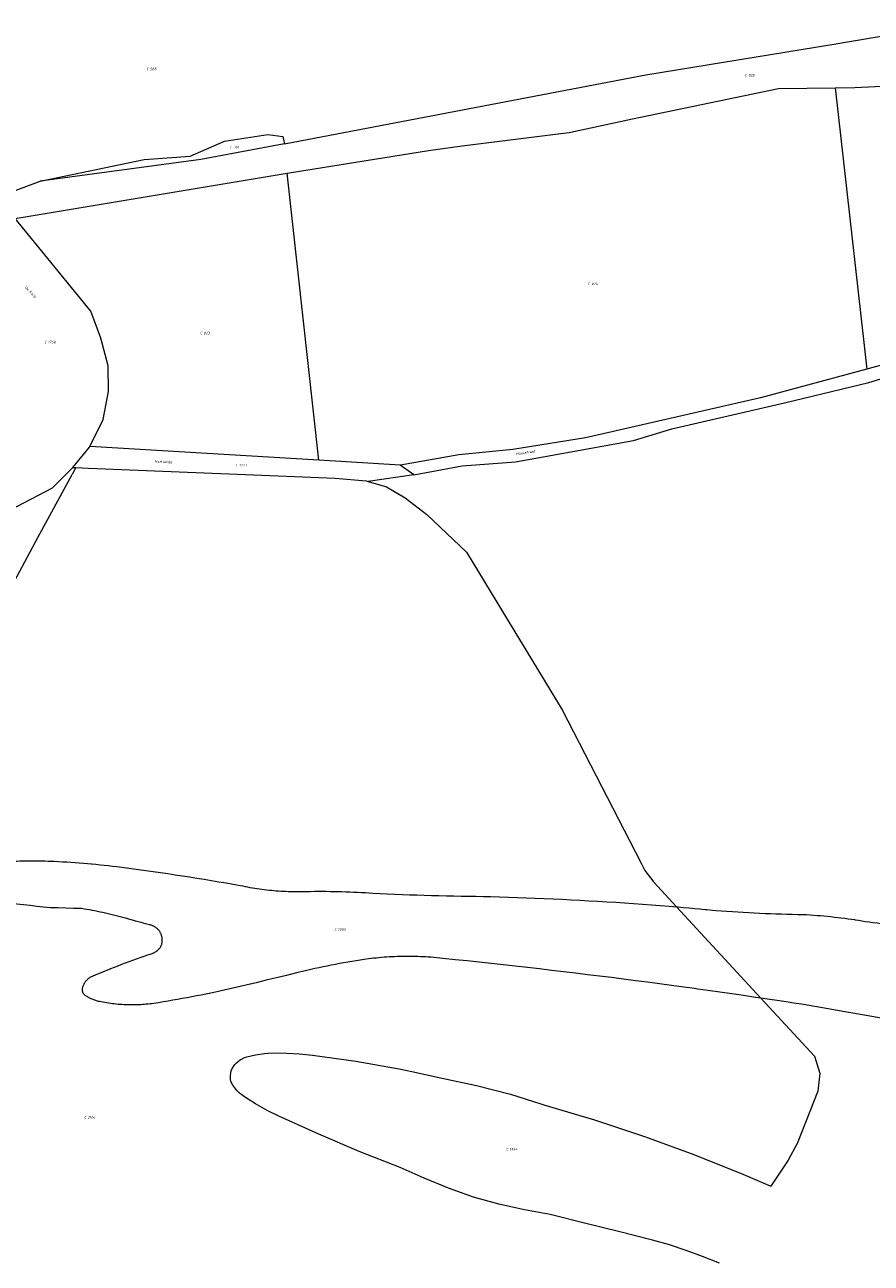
# Model space of a CAD drawing. Header units: metres. Extents: x 200548 to 205192, y 394703 to 399160.
# Tile 11 of 38: x 203862 to 204157, y 395159 to 395591. Entities that reach past the tile are written whole.
import ezdxf
from ezdxf.enums import TextEntityAlignment as Align
from ezdxf.lldxf.tags import DXFTag

# ---------------------------------------------------------------- set-up
doc = ezdxf.new("R2010")
doc.units = ezdxf.units.M
doc.layers.get('0').update_dxf_attribs({"lineweight": 25})
for name, color, linetype, lineweight in [('B-WE-KG-GRENS_PERCEEL-G', 150, 'KG-PERCEEL', 18), ('B-WE-KG-GRENS_PERCEEL-S', 150, 'Continuous', 25), ('B-WE-OG-BEBOUWING_STRAATNAAM-T18', 10, 'Continuous', 18)]:
    doc.layers.add(name, color=color, linetype=linetype, lineweight=lineweight)
doc.styles.add('NLCS-ISO', font='NLCS-ISO.ttf')
doc.styles.add('NLCS-ISO-M500-T18', font='NLCS-ISO.ttf', dxfattribs={"height": 0.9})
doc.styles.get("Standard").update_dxf_attribs({"font": 'NLCS-ISO.ttf'})
tags = doc.linetypes.add('KG-PERCEEL', pattern='A,5.5,-2,["P",Standard,S=1.8,R=0,X=-0.5,Y=-0.9],-2,5.5,-2,[5,NLCS.shx,S=0.75,R=0,X=0,Y=0],-2', length=19).pattern_tags.tags
tags[6] = DXFTag(74, 10)

# ---------------------------------------------------------------- blocks, each defined once
blk = doc.blocks.new('SKG-PERCEELNUMMER-SO')
at = {"style": 'NLCS-ISO', "oblique": 10, "flags": 1}
for tag, p in [('GEMEENTECODE', (0, 2.55)), ('PERCEELGROOTTE', (0, -2.45))]:
    blk.add_attdef(tag, text='', height=1.8, dxfattribs=at).set_placement(p, align=Align.MIDDLE_CENTER)
at = {"style": 'NLCS-ISO', "oblique": 10}
blk.add_attdef('SECTIE', text='', height=1.8, dxfattribs=at).set_placement((-0.5, 0), align=Align.MIDDLE_RIGHT)
blk.add_attdef('PERCEELNUMMER', text='', height=1.8, dxfattribs=at).set_placement((0.5, 0), align=Align.MIDDLE_LEFT)

msp = doc.modelspace()

# ---------------------------------------------------------------- linework, layer by layer
at = {"layer": 'B-WE-KG-GRENS_PERCEEL-G', "flags": 128}
for points in [[(203952.615, 395549.849), (204078.748, 395573.932), (204143.708, 395584.443), (204217.274, 395596.875), (204262.436, 395604.447), (204282.81, 395608.326), (204295.375, 395611.035)], [(204144.869, 395569.378), (204151.712, 395569.451), (204173.128, 395570.51), (204187.156, 395572.899), (204198.734, 395575.255), (204219.36, 395580.314)], [(203953.627, 395539.553), (204002.873, 395547.533), (204014.675, 395549.136), (204047.293, 395553.217), (204051.986, 395553.825), (204074.113, 395558.584), (204125.06, 395569.165), (204144.869, 395569.378)], [(204144.869, 395569.378), (204155.932, 395471.268)], [(203867.441, 395536.767), (203903.69, 395544.328), (203919.772, 395545.513), (203931.733, 395550.704), (203946.887, 395553.032), (203952.109, 395552.41), (203952.615, 395549.849)], [(203952.615, 395549.849), (203923.464, 395544.334), (203867.441, 395536.767)], [(203858.655, 395523.767), (203953.627, 395539.553)], [(203964.612, 395439.501), (203953.627, 395539.553)], [(203801.771, 395528.704), (203828.4, 395522.235), (203867.441, 395536.767)], [(203884.724, 395444.225), (203889.428, 395453.691), (203891.241, 395463.451), (203891.093, 395472.355), (203888.522, 395481.999), (203885.095, 395491.505), (203858.655, 395523.767)], [(204226.802, 395488.685), (204181.153, 395478.249), (204155.932, 395471.268)], [(203997.754, 395434.374), (204014.627, 395437.442), (204033.242, 395438.886), (204074.473, 395446.371), (204087.881, 395450.388), (204127.117, 395459.475), (204156.579, 395466.591), (204185.452, 395475.346)], [(204155.932, 395471.268), (204118.825, 395461.178), (204081.726, 395452.708), (204057.669, 395447.3), (204032.315, 395443.151), (204013.527, 395441.382), (203993.186, 395437.723), (203992.984, 395437.736)], [(203878.736, 395436.919), (203884.637, 395444.051), (203884.724, 395444.225)], [(203964.612, 395439.501), (203884.724, 395444.225)], [(203871.709, 395429.778), (203878.736, 395436.919)], [(203879.859, 395436.873), (203878.546, 395434.474)], [(203878.736, 395436.919), (203879.859, 395436.873)], [(203879.859, 395436.873), (203884.223, 395436.694)], [(203884.223, 395436.694), (203944.709, 395434.236)], [(203992.984, 395437.736), (203964.804, 395439.49), (203964.612, 395439.501)], [(203997.754, 395434.374), (203992.984, 395437.736)], [(203855.15, 395392.051), (203855.789, 395392.197), (203866.541, 395412.54), (203878.546, 395434.474)], [(203944.709, 395434.236), (203970.321, 395433.208), (203981.147, 395432.255), (203981.877, 395432.034)], [(203997.754, 395434.374), (203981.877, 395432.034)], [(203981.877, 395432.034), (203988.203, 395430.12)], [(203823.288, 395417.368), (203827.177, 395417.191), (203844.952, 395418.413), (203859.253, 395423.291), (203871.709, 395429.778)], [(203988.203, 395430.12), (203994.722, 395426.353)], [(203994.722, 395426.353), (203994.809, 395426.302), (204002.323, 395420.524), (204016.232, 395407.323), (204049.546, 395352.318), (204077.186, 395298.872), (204078.359, 395296.272), (204081.564, 395292.23), (204089.467, 395283.67)], [(203826.874, 395295.158), (203827.107, 395295.304), (203827.344, 395295.444), (203827.585, 395295.577), (203827.829, 395295.704), (203828.076, 395295.824), (203828.327, 395295.937), (203828.581, 395296.044), (203828.837, 395296.143), (203829.227, 395296.297), (203829.619, 395296.444), (203830.014, 395296.584), (203830.411, 395296.717), (203830.81, 395296.843), (203831.212, 395296.962), (203831.615, 395297.074), (203832.02, 395297.179), (203832.428, 395297.277), (203832.837, 395297.368), (203833.247, 395297.451), (203833.659, 395297.527), (203834.072, 395297.596), (203835.437, 395297.759), (203836.804, 395297.916), (203838.171, 395298.064), (203839.54, 395298.206), (203840.908, 395298.34), (203842.278, 395298.466), (203843.648, 395298.586), (203845.019, 395298.698), (203846.391, 395298.802), (203847.763, 395298.9), (203848.04, 395298.918), (203849.135, 395298.99), (203850.508, 395299.072), (203851.596, 395299.163), (203852.684, 395299.246), (203853.772, 395299.322), (203854.861, 395299.391), (203855.951, 395299.453), (203857.041, 395299.508), (203858.131, 395299.556), (203859.222, 395299.596), (203860.312, 395299.629), (203861.403, 395299.655), (203862.494, 395299.674), (203863.586, 395299.685), (203864.677, 395299.69), (203865.768, 395299.687), (203866.859, 395299.677)], [(203866.859, 395299.677), (203867.951, 395299.66), (203869.041, 395299.635), (203870.132, 395299.604), (203871.223, 395299.565), (203872.313, 395299.519), (203873.769, 395299.449), (203875.225, 395299.371), (203876.68, 395299.286), (203878.135, 395299.194), (203879.589, 395299.094), (203881.043, 395298.987), (203882.496, 395298.872), (203883.949, 395298.751), (203885.162, 395298.642), (203885.401, 395298.621), (203886.852, 395298.484), (203888.302, 395298.34), (203889.752, 395298.189), (203891.201, 395298.03), (203892.65, 395297.864), (203894.097, 395297.69), (203896.647, 395297.36), (203899.197, 395297.023), (203901.745, 395296.678), (203904.293, 395296.326), (203906.839, 395295.967), (203909.385, 395295.6), (203911.929, 395295.225), (203914.472, 395294.844), (203917.014, 395294.454), (203919.556, 395294.058), (203922.095, 395293.654), (203924.634, 395293.243), (203927.171, 395292.824), (203929.707, 395292.398), (203932.242, 395291.964), (203934.776, 395291.523), (203937.308, 395291.075), (203938.132, 395290.905), (203938.956, 395290.741), (203939.782, 395290.585), (203940.609, 395290.436), (203941.438, 395290.294), (203942.267, 395290.16), (203943.098, 395290.032), (203943.93, 395289.912), (203944.763, 395289.798), (203945.597, 395289.692), (203946.349, 395289.603)], [(203946.349, 395289.603), (203947.267, 395289.502), (203948.104, 395289.417), (203948.941, 395289.34), (203949.778, 395289.27), (203950.616, 395289.207), (203951.455, 395289.152), (203952.294, 395289.103), (203953.134, 395289.062), (203953.974, 395289.028), (203954.814, 395289.002), (203955.654, 395288.982), (203956.495, 395288.97), (203957.335, 395288.965), (203958.176, 395288.968), (203959.016, 395288.977), (203960.383, 395289.008), (203961.75, 395289.03), (203963.117, 395289.046), (203964.484, 395289.054), (203965.852, 395289.055), (203967.219, 395289.048), (203968.586, 395289.035), (203969.953, 395289.014), (203971.32, 395288.985), (203972.687, 395288.949), (203974.053, 395288.906), (203975.42, 395288.856), (203976.786, 395288.798), (203978.151, 395288.733), (203979.516, 395288.661), (203980.881, 395288.581), (203983.449, 395288.443), (203986.017, 395288.313), (203988.586, 395288.191), (203991.155, 395288.076), (203993.724, 395287.968), (203996.293, 395287.867), (203998.863, 395287.774), (204001.433, 395287.689), (204004.003, 395287.611), (204006.574, 395287.54), (204009.145, 395287.477), (204011.716, 395287.421), (204014.287, 395287.372), (204016.858, 395287.331), (204019.429, 395287.297), (204022, 395287.271), (204024.572, 395287.252), (204027.693, 395287.157)], [(203881.804, 395282.998), (203879.062, 395283.086), (203876.32, 395283.17), (203873.578, 395283.249), (203870.837, 395283.324), (203868.507, 395283.558), (203866.179, 395283.798), (203863.852, 395284.046), (203861.525, 395284.302), (203859.199, 395284.565), (203856.874, 395284.835), (203854.55, 395285.113), (203852.945, 395285.084), (203851.34, 395285.061), (203849.735, 395285.047), (203848.129, 395285.04), (203846.524, 395285.04), (203844.919, 395285.047), (203843.313, 395285.063), (203841.708, 395285.085), (203840.103, 395285.116), (203838.499, 395285.153), (203836.915, 395285.198), (203835.29, 395285.251), (203833.685, 395285.311), (203832.081, 395285.379), (203830.478, 395285.454), (203828.875, 395285.536), (203827.272, 395285.626), (203827.073, 395285.603), (203826.874, 395285.588), (203826.674, 395285.58), (203826.473, 395285.58), (203826.273, 395285.587), (203826.074, 395285.602), (203825.875, 395285.624), (203825.677, 395285.654), (203825.481, 395285.692), (203825.286, 395285.737), (203825.092, 395285.789), (203824.901, 395285.849), (203824.713, 395285.916), (203824.527, 395285.99), (203824.344, 395286.071), (203824.164, 395286.158), (203823.987, 395286.253), (203823.815, 395286.354), (203823.646, 395286.462), (203823.482, 395286.576), (203823.322, 395286.696)], [(204027.693, 395287.157), (204030.813, 395287.053), (204033.934, 395286.942), (204037.054, 395286.823), (204040.174, 395286.697), (204043.293, 395286.562), (204046.412, 395286.42), (204049.531, 395286.271), (204052.65, 395286.113), (204055.768, 395285.948), (204058.885, 395285.776), (204062.002, 395285.595), (204065.119, 395285.407), (204068.235, 395285.211), (204071.351, 395285.008), (204074.466, 395284.796), (204077.581, 395284.577), (204080.695, 395284.351), (204083.809, 395284.116), (204086.922, 395283.874), (204089.467, 395283.67)], [(203909.314, 395274.662), (203909.212, 395274.837), (203909.104, 395275.008), (203908.99, 395275.174), (203908.869, 395275.337), (203908.743, 395275.495), (203908.611, 395275.648), (203908.473, 395275.796), (203908.33, 395275.939), (203908.181, 395276.076), (203908.028, 395276.208), (203907.87, 395276.334), (203907.707, 395276.454), (203907.54, 395276.568), (203907.368, 395276.675), (203907.193, 395276.776), (203907.014, 395276.871), (203906.832, 395276.958), (203906.646, 395277.039), (203906.458, 395277.113), (203906.267, 395277.18), (203906.074, 395277.24), (203905.879, 395277.292), (203905.682, 395277.337), (203904.668, 395277.588), (203903.655, 395277.846), (203902.645, 395278.111), (203901.637, 395278.383), (203900.63, 395278.662), (203899.625, 395278.949), (203898.623, 395279.242), (203897.622, 395279.542), (203896.705, 395279.801), (203895.786, 395280.053), (203894.865, 395280.298), (203893.942, 395280.536), (203893.017, 395280.767), (203892.091, 395280.992), (203891.163, 395281.209), (203890.233, 395281.42), (203889.302, 395281.623), (203888.37, 395281.819), (203887.435, 395282.009), (203886.5, 395282.191), (203885.563, 395282.367), (203885.272, 395282.419), (203884.625, 395282.535), (203883.686, 395282.696), (203882.745, 395282.851), (203881.804, 395282.998)], [(204089.467, 395283.67), (204090.034, 395283.624), (204091.925, 395283.427), (204093.817, 395283.238), (204095.71, 395283.055), (204097.603, 395282.88), (204098.302, 395282.818), (204099.497, 395282.713), (204099.998, 395282.67), (204102.001, 395282.504), (204103.286, 395282.4), (204105.182, 395282.255), (204107.078, 395282.117), (204108.975, 395281.987), (204110.872, 395281.864), (204112.77, 395281.749), (204114.668, 395281.641), (204116.567, 395281.541), (204118.466, 395281.448), (204120.366, 395281.362), (204122.265, 395281.284), (204124.165, 395281.214), (204126.065, 395281.151), (204127.966, 395281.095), (204129.867, 395281.047), (204131.767, 395281.006), (204133.668, 395280.973), (204134.88, 395280.905), (204136.091, 395280.83), (204137.301, 395280.746), (204138.511, 395280.655), (204139.72, 395280.556), (204140.929, 395280.449), (204142.137, 395280.335), (204143.344, 395280.213), (204144.551, 395280.083), (204145.756, 395279.945), (204146.875, 395279.81), (204148.164, 395279.646), (204149.367, 395279.485), (204150.568, 395279.317), (204151.62, 395279.162), (204151.769, 395279.14), (204152.968, 395278.956), (204154.166, 395278.764), (204155.363, 395278.565), (204156.727, 395278.393), (204158.089, 395278.214), (204159.451, 395278.027), (204160.812, 395277.834)], [(204089.467, 395283.67), (204118.91, 395251.778)], [(203899.726, 395265.026), (203901.023, 395265.49), (203902.323, 395265.948), (203903.625, 395266.399), (203904.93, 395266.843), (203906.236, 395267.28), (203906.445, 395267.354), (203906.651, 395267.434), (203906.855, 395267.522), (203907.055, 395267.617), (203907.251, 395267.719), (203907.444, 395267.828), (203907.633, 395267.943), (203907.818, 395268.065), (203907.998, 395268.194), (203908.174, 395268.328), (203908.345, 395268.469), (203908.511, 395268.615), (203908.672, 395268.768), (203908.827, 395268.925), (203908.977, 395269.089), (203909.121, 395269.257), (203909.259, 395269.43), (203909.391, 395269.608), (203909.516, 395269.79), (203909.596, 395269.976), (203909.669, 395270.165), (203909.735, 395270.356), (203909.793, 395270.55), (203909.845, 395270.745), (203909.889, 395270.943), (203909.925, 395271.142), (203909.954, 395271.342), (203909.976, 395271.543), (203909.99, 395271.745), (203909.997, 395271.947), (203909.996, 395272.149), (203909.988, 395272.351), (203909.972, 395272.553), (203909.948, 395272.753), (203909.917, 395272.953), (203909.879, 395273.152), (203909.833, 395273.349), (203909.78, 395273.544), (203909.72, 395273.737), (203909.653, 395273.928), (203909.578, 395274.116), (203909.497, 395274.301), (203909.409, 395274.483), (203909.314, 395274.662)], [(203882.269, 395253.849), (203882.227, 395253.977), (203882.192, 395254.107), (203882.165, 395254.24), (203882.145, 395254.373), (203882.132, 395254.508), (203882.127, 395254.642), (203882.13, 395254.777), (203882.14, 395254.912), (203882.158, 395255.046), (203882.183, 395255.178), (203882.215, 395255.31), (203882.261, 395255.512), (203882.314, 395255.712), (203882.374, 395255.91), (203882.441, 395256.106), (203882.515, 395256.299), (203882.596, 395256.49), (203882.684, 395256.678), (203882.778, 395256.862), (203882.879, 395257.043), (203882.986, 395257.22), (203883.1, 395257.394), (203883.219, 395257.563), (203883.345, 395257.727), (203883.476, 395257.888), (203883.613, 395258.043), (203883.755, 395258.194), (203883.903, 395258.339), (203884.056, 395258.479), (203884.213, 395258.613), (203884.376, 395258.742), (203884.543, 395258.865), (203884.714, 395258.981), (203884.889, 395259.092), (203885.068, 395259.196), (203885.25, 395259.294), (203885.429, 395259.382), (203885.625, 395259.47), (203886.894, 395260.009), (203888.165, 395260.541), (203889.439, 395261.066), (203890.716, 395261.584), (203891.995, 395262.096), (203893.277, 395262.601), (203894.562, 395263.1), (203895.849, 395263.591), (203897.139, 395264.076), (203898.431, 395264.554), (203899.726, 395265.026)], [(203986.475, 395265.941), (203985.568, 395265.859), (203984.662, 395265.77), (203983.756, 395265.673), (203982.852, 395265.568), (203981.948, 395265.456), (203980.505, 395265.243), (203979.062, 395265.022), (203977.621, 395264.794), (203976.181, 395264.559), (203974.742, 395264.316), (203973.304, 395264.066), (203971.868, 395263.808), (203970.433, 395263.543), (203969, 395263.27), (203967.568, 395262.99), (203966.137, 395262.702), (203964.708, 395262.407), (203963.281, 395262.104), (203961.855, 395261.794), (203960.431, 395261.477), (203956.895, 395260.602), (203953.358, 395259.734), (203949.819, 395258.874), (203946.706, 395258.124), (203946.278, 395258.021), (203942.735, 395257.176), (203939.19, 395256.338), (203935.644, 395255.508), (203932.096, 395254.686), (203928.546, 395253.87), (203926.901, 395253.526), (203925.253, 395253.188), (203923.605, 395252.857), (203921.955, 395252.533), (203920.304, 395252.216), (203918.651, 395251.906), (203916.997, 395251.602), (203915.342, 395251.306), (203913.685, 395251.017), (203912.028, 395250.734), (203910.369, 395250.459), (203908.709, 395250.19), (203907.048, 395249.929), (203906.395, 395249.842), (203905.742, 395249.763), (203905.087, 395249.692), (203904.431, 395249.629), (203903.775, 395249.574), (203903.119, 395249.526)], [(204118.91, 395251.778), (204117.091, 395252.048), (204112.906, 395252.662), (204108.72, 395253.268), (204104.533, 395253.867), (204100.345, 395254.458), (204096.948, 395254.932), (204094.965, 395255.206), (204091.966, 395255.619), (204087.775, 395256.188), (204083.582, 395256.75), (204079.389, 395257.305), (204075.195, 395257.852), (204071, 395258.392), (204066.804, 395258.924), (204062.607, 395259.449), (204058.409, 395259.967), (204054.21, 395260.477), (204050.01, 395260.98), (204045.81, 395261.476), (204041.608, 395261.964), (204037.406, 395262.444), (204033.203, 395262.918), (204028.999, 395263.383), (204024.794, 395263.842), (204020.588, 395264.293), (204016.382, 395264.736), (204012.175, 395265.173), (204007.967, 395265.601), (204003.758, 395266.023), (204002.85, 395266.088), (204001.941, 395266.146), (204001.032, 395266.196), (204000.122, 395266.238), (203999.212, 395266.272), (203998.302, 395266.299), (203997.391, 395266.318), (203996.627, 395266.327), (203996.481, 395266.329), (203995.57, 395266.333), (203994.66, 395266.328), (203993.749, 395266.316), (203992.839, 395266.296), (203991.929, 395266.269), (203991.019, 395266.234), (203990.109, 395266.191), (203989.2, 395266.14), (203988.291, 395266.081), (203987.383, 395266.015), (203986.475, 395265.941)], [(203903.119, 395249.526), (203902.461, 395249.486), (203901.804, 395249.454), (203901.146, 395249.43), (203900.487, 395249.413), (203899.829, 395249.404), (203899.17, 395249.403), (203898.512, 395249.41), (203897.854, 395249.424), (203897.196, 395249.447), (203896.538, 395249.477), (203895.88, 395249.515), (203895.223, 395249.56), (203894.567, 395249.614), (203893.912, 395249.675), (203893.257, 395249.744), (203892.603, 395249.821), (203891.95, 395249.905), (203891.298, 395249.997), (203890.647, 395250.097), (203889.997, 395250.204), (203889.349, 395250.319), (203888.702, 395250.442), (203888.056, 395250.573), (203887.734, 395250.651), (203887.419, 395250.735), (203887.096, 395250.829), (203886.78, 395250.929), (203886.467, 395251.036), (203886.156, 395251.15), (203885.847, 395251.271), (203885.542, 395251.4), (203885.239, 395251.534), (203884.94, 395251.676), (203884.643, 395251.825), (203884.351, 395251.98), (203884.061, 395252.142), (203883.788, 395252.303), (203883.495, 395252.485), (203883.217, 395252.666), (203882.944, 395252.854), (203882.845, 395252.946), (203882.752, 395253.043), (203882.664, 395253.146), (203882.582, 395253.253), (203882.506, 395253.365), (203882.437, 395253.481), (203882.374, 395253.6), (203882.318, 395253.723), (203882.269, 395253.849)], [(204176.87, 395241.916), (204168.262, 395243.45), (204159.653, 395244.977), (204151.043, 395246.498), (204148.22, 395246.994), (204143.653, 395247.797), (204142.433, 395248.012), (204133.82, 395249.52), (204129.64, 395250.163), (204129.136, 395250.24), (204125.458, 395250.799), (204121.275, 395251.427), (204118.91, 395251.778)], [(204118.91, 395251.778), (204137.614, 395231.518), (204139.461, 395225.653), (204138.748, 395219.336), (204131.671, 395201.304)], [(204104.48, 395159.293), (204098.52, 395161.644), (204092.782, 395163.771), (204086.965, 395165.672), (204081.079, 395167.345), (204069.194, 395170.325), (204057.309, 395173.304), (204045.423, 395176.281), (204036.38, 395177.895), (204027.42, 395179.916), (204018.56, 395182.341), (204009.929, 395185.524), (204001.403, 395188.979), (203992.99, 395192.7), (203978.753, 395198.322), (203964.657, 395204.289), (203950.709, 395210.595), (203946.587, 395212.614), (203942.59, 395214.869), (203938.732, 395217.354), (203937.77, 395218.02), (203937.462, 395218.277), (203936.872, 395218.77), (203936.045, 395219.598), (203935.295, 395220.496), (203934.63, 395221.459), (203934.053, 395222.477), (203933.933, 395222.835), (203933.845, 395223.203), (203933.789, 395223.576), (203933.765, 395223.954), (203933.767, 395224.069), (203933.773, 395224.331), (203933.814, 395224.707), (203933.916, 395225.582), (203934.097, 395226.444), (203934.353, 395227.286), (203934.819, 395227.972), (203935.343, 395228.614), (203935.921, 395229.209), (203936.548, 395229.75), (203937.221, 395230.235), (203937.934, 395230.659), (203938.681, 395231.019), (203939.456, 395231.312), (203942.52, 395232.044), (203945.639, 395232.491), (203946.996, 395232.558), (203948.786, 395232.647), (203953.339, 395232.572)], [(203953.339, 395232.572), (203957.886, 395232.316), (203962.419, 395231.88), (203977.606, 395229.772), (203992.703, 395227.093), (203997.106, 395226.139), (204007.688, 395223.847), (204019.679, 395221.34), (204031.533, 395218.25), (204042.174, 395214.916), (204043.222, 395214.587), (204060.812, 395209.275), (204078.257, 395203.504), (204079.63, 395203.009), (204095.544, 395197.278), (204112.592, 395190.413), (204122.397, 395186.182)], [(204131.671, 395201.304), (204131.579, 395201.069), (204128.462, 395195.285)], [(204128.462, 395195.285), (204122.397, 395186.182)]]:
    msp.add_lwpolyline(points, dxfattribs=at)

# ---------------------------------------------------------------- block references
at = {"layer": 'B-WE-KG-GRENS_PERCEEL-S', "xscale": 0.5, "yscale": 0.5, "zscale": 0.5}
for p, values in [((203905.446, 395575.964), {'PERCEELNUMMER': '588', 'SECTIE': 'C'}), ((204114.289, 395573.749), {'PERCEELNUMMER': '825', 'SECTIE': 'C'}), ((203934.594, 395548.67), {'PERCEELNUMMER': '301', 'SECTIE': 'C'}), ((204059.54, 395500.999), {'PERCEELNUMMER': '824', 'SECTIE': 'C'}), ((203924.157, 395483.797), {'PERCEELNUMMER': '823', 'SECTIE': 'C'}), ((203869.858, 395480.658), {'PERCEELNUMMER': '1768', 'SECTIE': 'C'}), ((203936.644, 395437.728), {'PERCEELNUMMER': '1773', 'SECTIE': 'C'}), ((203971.028, 395275.695), {'PERCEELNUMMER': '1993', 'SECTIE': 'C'}), ((203883.742, 395210.199), {'PERCEELNUMMER': '2104', 'SECTIE': 'C'}), ((204030.937, 395199.056), {'PERCEELNUMMER': '1994', 'SECTIE': 'C'})]:
    msp.add_blockref('SKG-PERCEELNUMMER-SO', p, dxfattribs=at).add_auto_attribs(values)

# ---------------------------------------------------------------- texts
at = {"layer": 'B-WE-OG-BEBOUWING_STRAATNAAM-T18', "style": 'NLCS-ISO-M500-T18'}
for s, rotation, p in [('De Kooy', 315.3, (203864.004, 395498.005)), ('Maasstraat', 7.8, (204036.804, 395442.147)), ('Haalweide', 357, (203910.475, 395438.937))]:
    msp.add_text(s, height=0.9, rotation=rotation, dxfattribs=at).set_placement(p, align=Align.MIDDLE)

doc.saveas('drawing.dxf')
